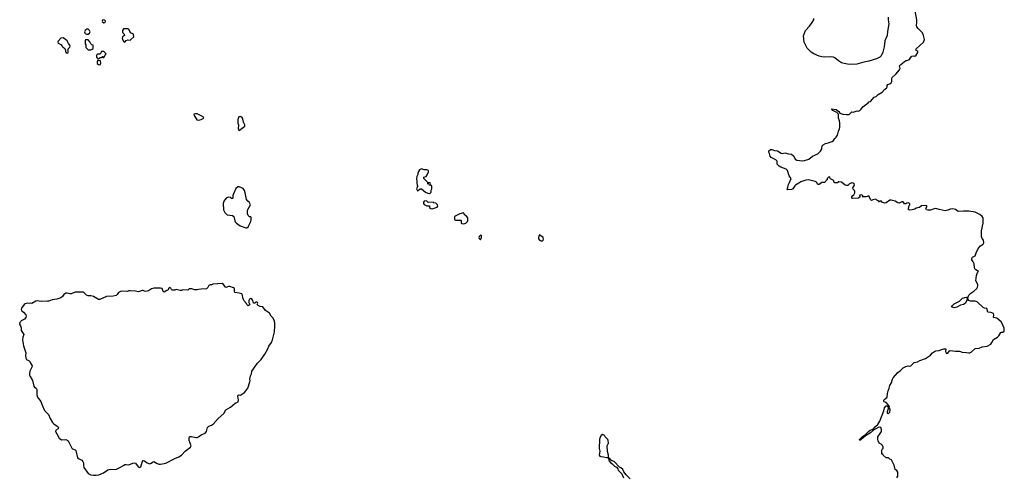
# Model space of a CAD drawing. Header units: inches. Extents: x 2221774 to 2440637, y 201306 to 357559.
# Tile 44 of 245: x 2275985 to 2290993, y 247706 to 254673. Entities that reach past the tile are written whole.
import ezdxf

# ---------------------------------------------------------------- set-up
doc = ezdxf.new("R2010")
doc.units = ezdxf.units.IN
doc.header["$MEASUREMENT"] = 0
for name, color, linetype in [('C2274', 7, 'Continuous'), ('C2275', 7, 'Continuous'), ('C2284', 7, 'Continuous'), ('C2285', 7, 'Continuous'), ('C2294', 7, 'Continuous'), ('C2295', 7, 'Continuous')]:
    doc.layers.add(name, color=color, linetype=linetype)

msp = doc.modelspace()

# ---------------------------------------------------------------- linework, layer by layer
at = {"layer": 'C2274', "color": 5, "elevation": 40}
msp.add_lwpolyline([(2275997, 250000), (2276008, 249970), (2276010, 249930), (2276047, 249870), (2276031, 249830), (2276028, 249790), (2276045, 249695), (2276078, 249590), (2276074, 249550), (2276079, 249510), (2276088, 249488), (2276130, 249470), (2276139, 249459), (2276150, 249430), (2276174, 249390), (2276171, 249369), (2276141, 249310), (2276135, 249270), (2276137, 249250), (2276143, 249230), (2276180, 249170), (2276200, 249080), (2276210, 249067), (2276235, 249050), (2276248, 249030), (2276247, 248950), (2276255, 248915), (2276270, 248891), (2276310, 248850), (2276327, 248790), (2276362, 248710), (2276424, 248650), (2276448, 248588), (2276486, 248526), (2276505, 248505), (2276559, 248470), (2276577, 248450), (2276570, 248430), (2276537, 248410), (2276533, 248390), (2276550, 248353), (2276589, 248289), (2276624, 248264), (2276690, 248266), (2276726, 248246), (2276778, 248138), (2276790, 248125), (2276830, 248111), (2276840, 248100), (2276868, 247988), (2276890, 247971), (2276932, 247950), (2276950, 247932), (2276956, 247910), (2276956, 247870), (2276963, 247843), (2277028, 247748), (2277069, 247731), (2277110, 247723), (2277150, 247722), (2277190, 247729), (2277261, 247759), (2277330, 247805), (2277370, 247813), (2277450, 247810), (2277510, 247843), (2277570, 247869), (2277590, 247884), (2277610, 247886), (2277650, 247879), (2277710, 247907), (2277730, 247912), (2277750, 247906), (2277790, 247853), (2277810, 247840), (2277830, 247851), (2277850, 247923), (2277870, 247945), (2277890, 247943), (2277930, 247910), (2277970, 247895), (2277990, 247905), (2278010, 247924), (2278030, 247930), (2278082, 247902), (2278110, 247893), (2278130, 247892), (2278214, 247906), (2278350, 247978), (2278410, 248003), (2278450, 248027), (2278510, 248090), (2278570, 248133), (2278587, 248150), (2278597, 248170), (2278569, 248250), (2278567, 248293), (2278572, 248308), (2278585, 248315), (2278605, 248315), (2278670, 248296), (2278690, 248297), (2278712, 248308), (2278750, 248339), (2278810, 248365), (2278832, 248390), (2278850, 248451), (2278870, 248471), (2278910, 248487), (2278936, 248504), (2279010, 248587), (2279095, 248665), (2279130, 248721), (2279197, 248763), (2279270, 248821), (2279304, 248836), (2279315, 248845), (2279321, 248870), (2279309, 248931), (2279316, 248944), (2279330, 248951), (2279350, 248945), (2279410, 248985), (2279432, 249008), (2279462, 249050), (2279495, 249150), (2279499, 249170), (2279495, 249190), (2279503, 249237), (2279518, 249270), (2279526, 249310), (2279609, 249430), (2279664, 249490), (2279721, 249570), (2279769, 249650), (2279782, 249690), (2279824, 249750), (2279841, 249790), (2279869, 249910), (2279872, 250000)], dxfattribs=at)
at = {"layer": 'C2275', "color": 5, "elevation": 40}
for points in [[(2277270, 254673), (2277250, 254668), (2277244, 254650), (2277250, 254641), (2277270, 254625), (2277290, 254628), (2277295, 254650), (2277290, 254659)], [(2277634, 254534), (2277570, 254532), (2277551, 254510), (2277551, 254490), (2277558, 254470), (2277578, 254450), (2277582, 254430), (2277551, 254409), (2277547, 254393), (2277550, 254374), (2277570, 254338), (2277590, 254332), (2277610, 254358), (2277635, 254365), (2277670, 254363), (2277724, 254410), (2277719, 254450), (2277710, 254459), (2277673, 254473), (2277650, 254529)], [(2276650, 254394), (2276614, 254390), (2276570, 254346), (2276565, 254330), (2276570, 254314), (2276613, 254293), (2276634, 254270), (2276638, 254258), (2276650, 254254), (2276673, 254233), (2276682, 254210), (2276684, 254184), (2276694, 254170), (2276710, 254162), (2276726, 254170), (2276726, 254230), (2276750, 254254), (2276755, 254270), (2276750, 254286), (2276728, 254308), (2276708, 254348), (2276686, 254370)], [(2277030, 254527), (2277010, 254527), (2276981, 254510), (2276975, 254490), (2276978, 254470), (2276984, 254464), (2277010, 254451), (2277030, 254454), (2277050, 254466), (2277059, 254490), (2277049, 254510)], [(2277030, 254366), (2276990, 254366), (2276982, 254350), (2276986, 254306), (2276994, 254290), (2276994, 254250), (2277030, 254212), (2277070, 254211), (2277090, 254222), (2277107, 254233), (2277106, 254286), (2277086, 254290), (2277070, 254306), (2277056, 254336)], [(2277270, 254188), (2277230, 254186), (2277213, 254147), (2277170, 254146), (2277154, 254130), (2277158, 254098), (2277172, 254092), (2277178, 254078), (2277190, 254074), (2277210, 254094), (2277242, 254098), (2277250, 254114), (2277258, 254098), (2277270, 254094), (2277286, 254130), (2277306, 254150)], [(2277210, 254048), (2277170, 254046), (2277165, 254030), (2277166, 254006), (2277187, 253987), (2277210, 253986), (2277222, 254010), (2277218, 254038)], [(2278690, 253237), (2278663, 253237), (2278642, 253230), (2278645, 253210), (2278686, 253146), (2278710, 253138), (2278750, 253149), (2278793, 253170), (2278784, 253190)], [(2279350, 253195), (2279327, 253193), (2279311, 253150), (2279312, 253092), (2279321, 253070), (2279314, 253010), (2279330, 252982), (2279349, 252990), (2279357, 253003), (2279415, 253050), (2279415, 253070), (2279395, 253110), (2279394, 253134), (2279382, 253170), (2279370, 253188)], [(2279330, 252122), (2279310, 252122), (2279282, 252098), (2279244, 252016), (2279234, 251990), (2279234, 251950), (2279230, 251946), (2279210, 251946), (2279202, 251962), (2279170, 251966), (2279134, 251950), (2279110, 251926), (2279097, 251903), (2279086, 251870), (2279091, 251770), (2279111, 251730), (2279150, 251696), (2279230, 251685), (2279250, 251671), (2279264, 251604), (2279271, 251590), (2279290, 251571), (2279348, 251528), (2279430, 251495), (2279450, 251496), (2279470, 251512), (2279486, 251554), (2279510, 251594), (2279516, 251616), (2279516, 251656), (2279510, 251666), (2279490, 251666), (2279470, 251688), (2279459, 251710), (2279456, 251730), (2279456, 251750), (2279463, 251777), (2279502, 251850), (2279482, 251890), (2279464, 251904), (2279444, 251930), (2279422, 252030), (2279410, 252066), (2279390, 252098)]]:
    msp.add_lwpolyline(points, close=True, dxfattribs=at)
msp.add_lwpolyline([(2279872, 250000), (2279873, 250050), (2279865, 250085), (2279850, 250118), (2279818, 250150), (2279793, 250193), (2279730, 250235), (2279690, 250294), (2279650, 250299), (2279618, 250310), (2279606, 250330), (2279615, 250350), (2279610, 250358), (2279590, 250366), (2279570, 250346), (2279550, 250346), (2279537, 250390), (2279522, 250410), (2279510, 250417), (2279490, 250409), (2279479, 250390), (2279478, 250358), (2279491, 250330), (2279484, 250316), (2279470, 250309), (2279450, 250328), (2279444, 250344), (2279404, 250390), (2279388, 250430), (2279382, 250470), (2279370, 250488), (2279330, 250502), (2279266, 250510), (2279258, 250530), (2279258, 250570), (2279243, 250583), (2279190, 250602), (2279170, 250602), (2279130, 250588), (2279093, 250633), (2279070, 250649), (2278930, 250638), (2278910, 250628), (2278890, 250628), (2278870, 250618), (2278851, 250589), (2278831, 250569), (2278750, 250564), (2278710, 250558), (2278690, 250549), (2278650, 250549), (2278610, 250566), (2278570, 250566), (2278550, 250548), (2278470, 250549), (2278450, 250542), (2278430, 250542), (2278370, 250558), (2278350, 250548), (2278310, 250548), (2278298, 250558), (2278290, 250578), (2278270, 250586), (2278254, 250570), (2278251, 250549), (2278230, 250542), (2278190, 250518), (2278170, 250528), (2278158, 250570), (2278130, 250579), (2278030, 250576), (2277995, 250565), (2277950, 250537), (2277910, 250525), (2277889, 250529), (2277870, 250542), (2277850, 250542), (2277810, 250524), (2277790, 250521), (2277753, 250533), (2277670, 250538), (2277650, 250538), (2277630, 250528), (2277530, 250529), (2277492, 250510), (2277470, 250478), (2277454, 250466), (2277410, 250455), (2277310, 250449), (2277205, 250405), (2277186, 250406), (2277110, 250449), (2277070, 250462), (2277030, 250462), (2277006, 250470), (2276968, 250508), (2276955, 250515), (2276830, 250518), (2276770, 250489), (2276750, 250489), (2276710, 250502), (2276690, 250502), (2276660, 250480), (2276638, 250450), (2276611, 250430), (2276550, 250407), (2276480, 250400), (2276430, 250379), (2276410, 250376), (2276313, 250373), (2276250, 250381), (2276230, 250376), (2276170, 250344), (2276150, 250349), (2276130, 250344), (2276110, 250349), (2276070, 250339), (2276052, 250330), (2276011, 250270), (2276007, 250250), (2276016, 250230), (2276041, 250210), (2276078, 250170), (2276085, 250150), (2276078, 250130), (2276058, 250102), (2276010, 250079), (2276001, 250070), (2275988, 250052), (2275985, 250030), (2275997, 250000)], dxfattribs=at)
at = {"layer": 'C2284', "color": 5}
for points, elevation in [([(2289355, 247685), (2289368, 247710), (2289368, 247770), (2289355, 247795), (2289328, 247810), (2289316, 247876), (2289275, 247955), (2289247, 247967), (2289230, 247986), (2289190, 247986), (2289147, 248027), (2289142, 248042), (2289126, 248046), (2289127, 248107), (2289136, 248124), (2289146, 248130), (2289146, 248150), (2289135, 248175), (2289115, 248195), (2289088, 248210), (2289070, 248246), (2289064, 248270), (2289067, 248310), (2289103, 248357), (2289119, 248390), (2289122, 248422), (2289112, 248452), (2289090, 248457), (2289068, 248452), (2289037, 248430), (2289003, 248417), (2289001, 248410), (2288955, 248370), (2288878, 248322), (2288810, 248266), (2288790, 248254), (2288785, 248270), (2288830, 248315), (2288876, 248344), (2288921, 248390), (2288950, 248410), (2288979, 248421), (2289004, 248436), (2289010, 248450), (2289063, 248497), (2289094, 248546), (2289155, 248705), (2289168, 248752), (2289190, 248783), (2289210, 248782), (2289227, 248750), (2289208, 248692), (2289208, 248668), (2289230, 248664), (2289250, 248687), (2289251, 248731), (2289238, 248750), (2289241, 248770), (2289230, 248794), (2289193, 248830), (2289164, 248843), (2289158, 248850), (2289156, 248870), (2289175, 248890), (2289208, 248912), (2289213, 248970), (2289222, 249010), (2289240, 249050), (2289248, 249090), (2289273, 249130), (2289290, 249190), (2289301, 249210), (2289370, 249290), (2289410, 249322), (2289450, 249362), (2289490, 249384), (2289530, 249393), (2289550, 249388), (2289567, 249393), (2289618, 249442), (2289668, 249452), (2289707, 249473), (2289794, 249506), (2289866, 249554), (2289901, 249590), (2289930, 249612), (2289950, 249619), (2290000, 249627)], 20), ([(2285289, 247669), (2285229, 247729), (2285195, 247775), (2285178, 247810), (2285150, 247838), (2285127, 247847), (2285046, 247930), (2285007, 247947), (2284970, 247986), (2284962, 247978), (2284970, 247934), (2284985, 247925), (2284994, 247910), (2285017, 247897), (2285050, 247862), (2285084, 247844), (2285102, 247822), (2285110, 247802), (2285164, 247744), (2285190, 247682)], 40)]:
    msp.add_lwpolyline(points, dxfattribs=dict(at, elevation=elevation))
at = {"layer": 'C2284', "color": 5, "elevation": 40}
msp.add_lwpolyline([(2284870, 248346), (2284850, 248328), (2284828, 248292), (2284821, 248270), (2284820, 248130), (2284827, 248090), (2284819, 248030), (2284830, 248016), (2284842, 248010), (2284885, 248005), (2284928, 247992), (2284950, 247992), (2284962, 247998), (2284962, 248030), (2284943, 248083), (2284938, 248170), (2284958, 248210), (2284955, 248250), (2284950, 248266), (2284910, 248306), (2284898, 248330)], close=True, dxfattribs=at)
at = {"layer": 'C2285', "color": 5, "elevation": 20}
for points in [[(2290000, 251779), (2289950, 251790), (2289910, 251784), (2289869, 251769), (2289826, 251766), (2289806, 251770), (2289800, 251780), (2289798, 251790), (2289815, 251830), (2289797, 251837), (2289730, 251834), (2289702, 251810), (2289650, 251796), (2289630, 251784), (2289590, 251772), (2289549, 251769), (2289535, 251775), (2289533, 251790), (2289544, 251836), (2289555, 251850), (2289555, 251870), (2289530, 251881), (2289510, 251875), (2289490, 251862), (2289470, 251862), (2289450, 251894), (2289430, 251896), (2289390, 251873), (2289370, 251879), (2289330, 251905), (2289270, 251921), (2289250, 251919), (2289190, 251877), (2289170, 251874), (2289128, 251888), (2289122, 251902), (2289110, 251906), (2289098, 251902), (2289090, 251888), (2289082, 251902), (2289050, 251918), (2289033, 251933), (2288990, 251924), (2288970, 251915), (2288955, 251930), (2288930, 251986), (2288890, 251968), (2288830, 251968), (2288826, 251970), (2288838, 251982), (2288838, 251990), (2288810, 252002), (2288782, 251990), (2288794, 251970), (2288770, 251948), (2288685, 251945), (2288669, 251950), (2288669, 251970), (2288682, 251990), (2288698, 252002), (2288716, 252030), (2288716, 252050), (2288710, 252068), (2288690, 252089), (2288683, 252110), (2288709, 252150), (2288703, 252170), (2288690, 252180), (2288670, 252185), (2288636, 252170), (2288610, 252145), (2288590, 252144), (2288568, 252150), (2288510, 252193), (2288470, 252197), (2288450, 252186), (2288410, 252182), (2288402, 252190), (2288396, 252216), (2288386, 252226), (2288344, 252244), (2288338, 252250), (2288335, 252270), (2288330, 252275), (2288314, 252270), (2288294, 252250), (2288294, 252230), (2288278, 252222), (2288274, 252210), (2288252, 252188), (2288210, 252189), (2288170, 252156), (2288150, 252159), (2288133, 252193), (2288110, 252204), (2288010, 252229), (2287970, 252226), (2287890, 252198), (2287863, 252177), (2287810, 252150), (2287800, 252140), (2287770, 252090), (2287750, 252081), (2287695, 252075), (2287685, 252090), (2287693, 252107), (2287698, 252150), (2287721, 252190), (2287745, 252250), (2287713, 252293), (2287689, 252370), (2287670, 252393), (2287585, 252425), (2287560, 252440), (2287533, 252470), (2287530, 252515), (2287510, 252536), (2287458, 252558), (2287441, 252570), (2287425, 252590), (2287413, 252630), (2287402, 252650), (2287402, 252670), (2287417, 252683), (2287430, 252690), (2287450, 252690), (2287490, 252678), (2287534, 252674), (2287590, 252635), (2287610, 252631), (2287650, 252641), (2287704, 252624), (2287750, 252619), (2287783, 252590), (2287807, 252547), (2287830, 252530), (2287910, 252521), (2287950, 252527), (2288014, 252546), (2288069, 252590), (2288150, 252627), (2288190, 252666), (2288206, 252690), (2288214, 252710), (2288219, 252750), (2288230, 252762), (2288270, 252786), (2288307, 252793), (2288370, 252815), (2288389, 252830), (2288410, 252861), (2288430, 252879), (2288453, 252910), (2288465, 252970), (2288481, 253010), (2288486, 253034), (2288486, 253094), (2288481, 253130), (2288467, 253170), (2288464, 253224), (2288459, 253239), (2288439, 253259), (2288382, 253290), (2288362, 253310), (2288366, 253314), (2288430, 253305), (2288471, 253270), (2288485, 253245), (2288500, 253240), (2288530, 253231), (2288590, 253227), (2288630, 253226), (2288670, 253265), (2288690, 253263), (2288750, 253281), (2288770, 253276), (2288790, 253287), (2288813, 253307), (2288839, 253341), (2288916, 253404), (2288930, 253422), (2288955, 253425), (2289008, 253490), (2289038, 253502), (2289070, 253532), (2289130, 253565), (2289170, 253612), (2289198, 253630), (2289208, 253650), (2289208, 253670), (2289216, 253684), (2289250, 253696), (2289270, 253712), (2289277, 253730), (2289278, 253770), (2289286, 253790), (2289340, 253840), (2289397, 253910), (2289405, 253930), (2289398, 253970), (2289418, 253990), (2289490, 254051), (2289510, 254051), (2289550, 254066), (2289564, 254090), (2289586, 254114), (2289610, 254121), (2289630, 254118), (2289649, 254131), (2289674, 254170), (2289675, 254190), (2289646, 254210), (2289649, 254230), (2289762, 254330), (2289775, 254370), (2289764, 254430), (2289744, 254470), (2289713, 254510), (2289678, 254538), (2289662, 254562), (2289653, 254590), (2289659, 254630), (2289658, 254670), (2289632, 254810)], [(2289225, 254710), (2289224, 254670), (2289232, 254608), (2289213, 254493), (2289209, 254430), (2289172, 254350), (2289163, 254257), (2289144, 254176), (2289118, 254122), (2289097, 254103), (2289044, 254076), (2288930, 254038), (2288850, 254026), (2288743, 253997), (2288630, 253990), (2288550, 254003), (2288510, 254017), (2288464, 254044), (2288412, 254092), (2288390, 254100), (2288350, 254104), (2288250, 254100), (2288210, 254105), (2288170, 254114), (2288092, 254150), (2288050, 254180), (2287990, 254241), (2287944, 254330), (2287931, 254429), (2287965, 254510), (2288024, 254576), (2288066, 254630), (2288088, 254670), (2288089, 254690)]]:
    msp.add_lwpolyline(points, dxfattribs=at)
at = {"layer": 'C2285', "color": 5, "elevation": 40}
for points in [[(2282110, 252398), (2282080, 252380), (2282062, 252358), (2282052, 252330), (2282052, 252310), (2282038, 252282), (2282035, 252250), (2282041, 252210), (2282038, 252190), (2282045, 252145), (2282054, 252130), (2282042, 252118), (2282032, 252090), (2282050, 252062), (2282066, 252070), (2282090, 252094), (2282110, 252094), (2282170, 252042), (2282206, 252026), (2282230, 252022), (2282246, 252030), (2282256, 252044), (2282258, 252070), (2282266, 252090), (2282266, 252130), (2282262, 252142), (2282230, 252146), (2282226, 252154), (2282242, 252158), (2282246, 252170), (2282242, 252182), (2282230, 252186), (2282218, 252182), (2282214, 252166), (2282210, 252166), (2282206, 252170), (2282206, 252190), (2282148, 252250), (2282148, 252270), (2282179, 252281), (2282195, 252305), (2282219, 252350), (2282215, 252370), (2282190, 252382), (2282150, 252382)], [(2282187, 251907), (2282150, 251906), (2282142, 251890), (2282142, 251870), (2282150, 251854), (2282190, 251834), (2282233, 251833), (2282234, 251810), (2282254, 251790), (2282270, 251785), (2282348, 251812), (2282358, 251830), (2282355, 251850), (2282330, 251875), (2282300, 251880), (2282287, 251887), (2282210, 251886)], [(2282750, 251726), (2282694, 251710), (2282614, 251670), (2282614, 251630), (2282618, 251618), (2282630, 251614), (2282710, 251614), (2282714, 251610), (2282714, 251570), (2282724, 251564), (2282750, 251558), (2282770, 251562), (2282786, 251570), (2282810, 251594), (2282818, 251610), (2282818, 251650), (2282795, 251675), (2282769, 251689)], [(2283010, 251386), (2282990, 251366), (2282985, 251350), (2282990, 251334), (2283010, 251314), (2283026, 251350), (2283022, 251382)], [(2283910, 251388), (2283901, 251379), (2283891, 251350), (2283895, 251330), (2283910, 251307), (2283930, 251299), (2283950, 251301), (2283962, 251310), (2283969, 251330), (2283962, 251350)]]:
    msp.add_lwpolyline(points, close=True, dxfattribs=at)
at = {"layer": 'C2294', "color": 5, "elevation": 20}
msp.add_lwpolyline([(2290000, 249627), (2290011, 249629), (2290070, 249653), (2290102, 249650), (2290095, 249610), (2290110, 249580), (2290130, 249584), (2290158, 249622), (2290170, 249625), (2290250, 249614), (2290310, 249613), (2290350, 249602), (2290416, 249596), (2290450, 249588), (2290470, 249591), (2290490, 249601), (2290550, 249656), (2290610, 249661), (2290657, 249683), (2290730, 249691), (2290790, 249722), (2290802, 249750), (2290829, 249791), (2290889, 249830), (2290909, 249851), (2290941, 249899), (2290950, 249905), (2290970, 249905), (2290990, 249922), (2290993, 249930), (2290990, 249966), (2290977, 250000)], dxfattribs=at)
at = {"layer": 'C2295', "color": 5, "elevation": 20}
msp.add_lwpolyline([(2290977, 250000), (2290970, 250018), (2290945, 250065), (2290878, 250118), (2290826, 250130), (2290835, 250170), (2290829, 250190), (2290790, 250203), (2290742, 250210), (2290728, 250268), (2290690, 250272), (2290670, 250282), (2290578, 250370), (2290550, 250376), (2290478, 250378), (2290455, 250390), (2290436, 250416), (2290435, 250430), (2290453, 250470), (2290482, 250498), (2290530, 250531), (2290574, 250570), (2290585, 250590), (2290589, 250610), (2290588, 250632), (2290559, 250690), (2290569, 250770), (2290586, 250814), (2290598, 250830), (2290557, 250857), (2290545, 250870), (2290537, 250890), (2290533, 250950), (2290519, 250979), (2290497, 251010), (2290497, 251030), (2290510, 251051), (2290548, 251072), (2290562, 251118), (2290597, 251183), (2290630, 251221), (2290673, 251250), (2290683, 251270), (2290674, 251310), (2290657, 251337), (2290646, 251366), (2290644, 251390), (2290646, 251450), (2290669, 251570), (2290669, 251650), (2290655, 251670), (2290621, 251701), (2290550, 251736), (2290450, 251752), (2290370, 251752), (2290290, 251744), (2290250, 251777), (2290210, 251787), (2290170, 251782), (2290130, 251767), (2290090, 251759), (2290000, 251779)], dxfattribs=at)
msp.add_lwpolyline([(2290230, 250279), (2290189, 250290), (2290201, 250310), (2290230, 250337), (2290310, 250379), (2290358, 250422), (2290390, 250436), (2290410, 250441), (2290418, 250438), (2290426, 250426), (2290424, 250390), (2290396, 250344), (2290370, 250326), (2290324, 250316), (2290270, 250288)], close=True, dxfattribs=at)

doc.saveas('drawing.dxf')
